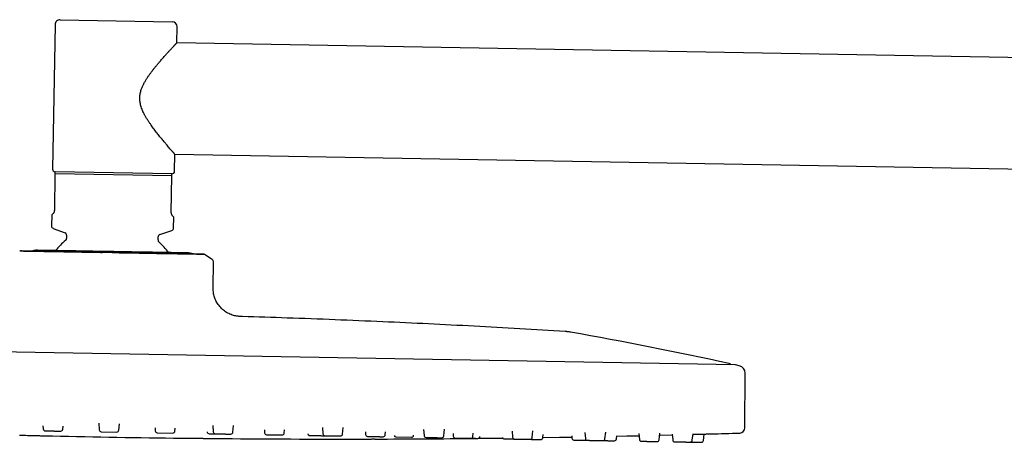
# Model space of a CAD drawing. Header units: millimetres. Extents: x 8 to 1762, y 12 to 2705.
# Tile 55 of 116: x 136 to 330, y 2622 to 2705. Entities that reach past the tile are written whole.
import ezdxf

# ---------------------------------------------------------------- set-up
doc = ezdxf.new("R2010")
doc.units = ezdxf.units.MM

msp = doc.modelspace()

# ---------------------------------------------------------------- linework, layer by layer
at = {"color": 7, "linetype": 'Continuous', "lineweight": 30}
for p, q in [((144.21, 2705.21), (166.21, 2704.82)), ((143.19, 2704.22), (142.7, 2675.83)), ((167.14, 2700.66), (167.19, 2703.81)), ((495.73, 2694.92), (167.14, 2700.66)), ((166.7, 2675.41), (166.75, 2678.76)), ((166.75, 2678.76), (495.35, 2673.02)), ((143.18, 2674.92), (143.06, 2667.73)), ((166.18, 2674.52), (143.18, 2674.92)), ((166.19, 2674.92), (143.19, 2675.32)), ((166.05, 2667.33), (166.18, 2674.52)), ((142.54, 2666.83), (142.5, 2664.68)), ((142.75, 2667.03), (142.54, 2666.83)), ((166.54, 2666.41), (166.34, 2666.62)), ((166.5, 2664.26), (166.54, 2666.41)), ((142.83, 2664.2), (145.15, 2663.31)), ((145.47, 2662.84), (145.46, 2662.23)), ((163.46, 2661.92), (163.47, 2662.52)), ((163.81, 2662.99), (166.16, 2663.8)), ((136.24, 2659.7), (136.26, 2659.71)), ((173.91, 2658.24), (172.59, 2659.06)), ((174.3, 2652.77), (174.38, 2657.37)), ((276.96, 2637.37), (31.17, 2641.66)), ((277.74, 2637.2), (277.02, 2637.36)), ((278.82, 2624.96), (278.92, 2635.72)), ((151.78, 2625.88), (151.87, 2624.58)), ((155.74, 2624.52), (155.87, 2625.8)), ((140.8, 2625.38), (140.85, 2624.77)), ((144.71, 2624.71), (144.77, 2625.3)), ((152.27, 2624.21), (155.33, 2624.16)), ((162.86, 2624.98), (162.9, 2624.39)), ((163.29, 2624.02), (166.36, 2623.96)), ((166.76, 2624.32), (166.83, 2624.93)), ((174.22, 2625.46), (174.31, 2624.19)), ((178.17, 2624.12), (178.31, 2625.43)), ((184.36, 2624.58), (184.4, 2624.01)), ((188.27, 2623.95), (188.33, 2624.57)), ((195.79, 2625.06), (195.88, 2623.81)), ((199.74, 2623.75), (199.88, 2625.06)), ((204.23, 2624.21), (204.27, 2623.67)), ((208.13, 2623.6), (208.2, 2624.22)), ((215.67, 2624.69), (215.76, 2623.47)), ((219.62, 2623.4), (219.76, 2624.72)), ((221.48, 2623.88), (221.51, 2623.37)), ((225.38, 2623.3), (225.44, 2623.92)), ((233.1, 2624.36), (233.18, 2623.16)), ((237.04, 2623.1), (237.18, 2624.42)), ((239.13, 2623.06), (239.19, 2623.67)), ((247.4, 2624.08), (247.48, 2622.91)), ((251.34, 2622.85), (251.48, 2624.16)), ((258.02, 2623.87), (258.1, 2622.73)), ((261.97, 2622.66), (262.1, 2623.96)), ((264.57, 2623.73), (264.65, 2622.61)), ((268.51, 2622.55), (268.65, 2623.83)), ((270.72, 2622.51), (270.85, 2623.77)), ((210.24, 2623.2), (213.31, 2623.14)), ((213.71, 2623.5), (213.71, 2623.53)), ((226.74, 2623.28), (226.74, 2623.3)), ((233.57, 2622.79), (236.64, 2622.74)), ((244.8, 2623.42), (244.83, 2622.96)), ((253.6, 2622.81), (253.66, 2623.39))]:
    msp.add_line(p, q, dxfattribs=at)
at = {"color": 7, "linetype": 'Continuous', "lineweight": 30, "flags": 128}
for points in [[(136.23, 2623.55), (136.52, 2623.54), (136.82, 2623.54), (137.14, 2623.53), (137.46, 2623.52), (137.78, 2623.51), (138.11, 2623.51), (138.42, 2623.5), (138.74, 2623.49), (139.05, 2623.48), (139.34, 2623.48), (139.62, 2623.47), (139.88, 2623.46), (140.12, 2623.46), (140.34, 2623.45), (140.53, 2623.45), (140.69, 2623.45), (140.83, 2623.44), (140.94, 2623.44), (141.02, 2623.44), (141.07, 2623.44), (141.08, 2623.44), (141.08, 2623.44)], [(226.44, 2622.93), (229.2, 2622.96), (231.15, 2622.98)], [(239.13, 2623.09), (242.41, 2623.14), (244.82, 2623.19)], [(253.66, 2623.35), (255.62, 2623.4), (258.05, 2623.45)], [(262.06, 2623.54), (262.22, 2623.55), (264.58, 2623.61)]]:
    msp.add_lwpolyline(points, dxfattribs=at)
at = {"color": 7, "linetype": 'Continuous', "lineweight": 30}
for centre, radius, start, end in [((144.19, 2704.21), 1, 89, 179), ((166.19, 2703.82), 1, 359, 89), ((143.2, 2675.82), 0.5, 179, 269), ((166.2, 2675.42), 0.5, 269, 359), ((143, 2664.67), 0.5, 179, 249), ((144.97, 2662.84), 0.5, 359, 69), ((163.97, 2662.51), 0.5, 109, 179), ((166, 2664.27), 0.5, 289, 359), ((154.27, 2651.12), 14, 129.9327, 141.6013), ((144.96, 2662.24), 0.5, 309.9327, 359), ((163.96, 2661.91), 0.5, 179, 228.0673), ((154.27, 2651.12), 14, 36.4038, 48.0673), ((136.44, 2659.35), 0.4, 89, 97.2979), ((139.39, 2657.88), 2, 89, 113.4981), ((169.38, 2657.36), 2, 64.507, 89), ((172.38, 2658.72), 0.4, 58.0362, 89), ((173.38, 2657.39), 1, 359, 58.0362), ((94.75, 1803.99), 853.07, 77.74748, 79.88615), ((275.68, 2637.14), 0.5, 28.9016, 77.7475), ((276.96, 2637.07), 0.3, 77.6628, 89), ((277.42, 2635.74), 1.5, 359.5, 77.6134), ((141.25, 2624.8), 0.4, 184, 269), ((144.31, 2624.75), 0.4, 269, 354), ((152.27, 2624.61), 0.4, 184, 269), ((155.34, 2624.56), 0.4, 269, 354), ((163.3, 2624.42), 0.4, 184, 269), ((166.37, 2624.36), 0.4, 269, 354), ((173.49, 2624.24), 0.4, 184, 269), ((174.71, 2624.22), 0.4, 184, 269), ((177.77, 2624.17), 0.4, 269, 354), ((184.8, 2624.04), 0.4, 184, 269), ((187.87, 2623.99), 0.4, 269, 354), ((193.27, 2623.89), 0.4, 188.202, 269), ((196.28, 2623.84), 0.4, 184, 269), ((199.34, 2623.79), 0.4, 269, 354), ((204.67, 2623.7), 0.4, 184, 269), ((199.26, 5228.45), 2605.67, 271.60268, 271.72852), ((277.82, 2624.97), 1, 271.7285, 359.5), ((199.26, 5228.45), 2605.67, 268.72073, 269.27927), ((199.26, 5228.45), 2605.67, 269.4245, 270.00508), ((199.26, 5228.45), 2605.67, 270.15034, 270.58417), ((207.74, 2623.64), 0.4, 269, 354), ((210.25, 2623.6), 0.4, 192.0904, 269), ((213.31, 2623.54), 0.4, 269, 354), ((216.15, 2623.5), 0.4, 184, 269), ((219.22, 2623.44), 0.4, 269, 354), ((221.91, 2623.39), 0.4, 184, 269), ((224.98, 2623.34), 0.4, 269, 354), ((226.34, 2623.32), 0.4, 269, 354), ((231.47, 2623.23), 0.4, 200.0614, 269), ((233.58, 2623.19), 0.4, 184, 269), ((236.64, 2623.14), 0.4, 269, 354), ((238.73, 2623.1), 0.4, 269, 354), ((245.23, 2622.99), 0.4, 184, 269), ((247.88, 2622.94), 0.4, 184, 269), ((250.94, 2622.89), 0.4, 269, 354), ((253.21, 2622.85), 0.4, 269, 354), ((258.5, 2622.76), 0.4, 184, 269), ((261.57, 2622.7), 0.4, 269, 354), ((265.05, 2622.64), 0.4, 184, 269), ((268.11, 2622.59), 0.4, 269, 354), ((270.32, 2622.55), 0.4, 269, 354)]:
    msp.add_arc(centre, radius, start, end, dxfattribs=at)
for points, knots in [([(166.75, 2678.76), (166.75, 2678.76), (166.76, 2678.76), (166.75, 2678.77), (166.73, 2678.79), (166.7, 2678.82), (166.66, 2678.86), (166.61, 2678.92), (166.56, 2678.98), (166.49, 2679.05), (166.42, 2679.14), (166.34, 2679.23), (166.24, 2679.34), (166.14, 2679.45), (166, 2679.62), (165.8, 2679.85), (165.53, 2680.17), (165.26, 2680.48), (165, 2680.79), (164.76, 2681.08), (164.5, 2681.38), (164.24, 2681.7), (163.96, 2682.03), (163.68, 2682.38), (163.39, 2682.74), (163.1, 2683.11), (162.81, 2683.49), (162.52, 2683.89), (162.22, 2684.29), (161.93, 2684.71), (161.63, 2685.14), (161.34, 2685.58), (161.06, 2686.04), (160.81, 2686.5), (160.58, 2686.94), (160.38, 2687.37), (160.21, 2687.82), (160.07, 2688.25), (159.97, 2688.67), (159.9, 2689.07), (159.86, 2689.47), (159.85, 2689.88), (159.88, 2690.28), (159.94, 2690.68), (160.03, 2691.08), (160.14, 2691.44), (160.26, 2691.77), (160.38, 2692.06), (160.51, 2692.35), (160.7, 2692.73), (160.96, 2693.19), (161.28, 2693.71), (161.61, 2694.2), (161.95, 2694.67), (162.28, 2695.12), (162.63, 2695.56), (162.97, 2695.99), (163.32, 2696.41), (163.66, 2696.82), (163.98, 2697.19), (164.26, 2697.52), (164.52, 2697.81), (164.77, 2698.09), (165.02, 2698.36), (165.25, 2698.63), (165.49, 2698.88), (165.71, 2699.12), (165.9, 2699.33), (166.07, 2699.51), (166.21, 2699.67), (166.34, 2699.81), (166.47, 2699.95), (166.59, 2700.07), (166.7, 2700.19), (166.79, 2700.29), (166.88, 2700.38), (166.95, 2700.46), (167.01, 2700.52), (167.05, 2700.57), (167.09, 2700.61), (167.12, 2700.64), (167.13, 2700.65), (167.13, 2700.65), (167.14, 2700.65)], [0, 0, 0, 0, 0.001295, 0.011808, 0.022321, 0.031324, 0.040327, 0.049392, 0.058457, 0.067705, 0.076953, 0.086261, 0.095568, 0.104971, 0.114373, 0.133278, 0.152476, 0.171763, 0.18601, 0.200257, 0.214614, 0.228971, 0.243633, 0.258296, 0.273047, 0.287798, 0.30245, 0.317102, 0.33183, 0.346557, 0.361533, 0.376508, 0.39159, 0.406671, 0.419498, 0.43236, 0.445357, 0.45842, 0.468995, 0.479631, 0.490484, 0.501423, 0.512003, 0.522664, 0.533555, 0.544513, 0.552995, 0.561477, 0.570027, 0.578578, 0.595987, 0.613465, 0.629599, 0.645734, 0.661985, 0.678236, 0.694816, 0.711397, 0.728091, 0.744784, 0.757888, 0.770992, 0.784166, 0.797341, 0.810763, 0.824186, 0.83771, 0.851235, 0.861413, 0.871592, 0.88183, 0.892067, 0.902508, 0.912948, 0.923468, 0.933987, 0.943546, 0.953104, 0.962734, 0.972364, 0.982228, 0.992092, 1, 1, 1, 1]), ([(143.18, 2674.92), (143.18, 2674.96), (143.19, 2675.05), (143.19, 2675.16), (143.19, 2675.25), (143.19, 2675.3), (143.19, 2675.32)], [0, 0, 0, 0, 0.249181, 0.498664, 0.749145, 1, 1, 1, 1]), ([(166.18, 2674.52), (166.18, 2674.56), (166.18, 2674.65), (166.18, 2674.76), (166.19, 2674.85), (166.19, 2674.9), (166.19, 2674.92)], [0, 0, 0, 0, 0.249181, 0.498664, 0.749145, 1, 1, 1, 1]), ([(143.06, 2667.73), (143.06, 2667.7), (143.05, 2667.64), (143.04, 2667.56), (143.03, 2667.5), (143.01, 2667.43), (142.97, 2667.34), (142.93, 2667.26), (142.88, 2667.18), (142.82, 2667.1), (142.78, 2667.06), (142.75, 2667.03)], [0, 0, 0, 0, 0.0733013, 0.11805, 0.1628881, 0.2378603, 0.3130303, 0.4481364, 0.5839657, 0.7196986, 1, 1, 1, 1]), ([(166.34, 2666.62), (166.32, 2666.64), (166.29, 2666.67), (166.24, 2666.74), (166.18, 2666.82), (166.13, 2666.93), (166.1, 2667.03), (166.07, 2667.11), (166.06, 2667.19), (166.05, 2667.27), (166.05, 2667.32), (166.05, 2667.33)], [0, 0, 0, 0, 0.167751, 0.33623, 0.503676, 0.67001, 0.785436, 0.843943, 0.90227, 0.972054, 1, 1, 1, 1]), ([(136.4, 2659.75), (136.37, 2659.74), (136.31, 2659.73), (136.27, 2659.71), (136.25, 2659.7)], [0, 0, 0, 0, 0.527359, 1, 1, 1, 1]), ([(152.47, 2659.41), (152.26, 2659.42), (151.84, 2659.42), (151.2, 2659.44), (150.66, 2659.44), (150.25, 2659.45), (149.96, 2659.46), (149.68, 2659.46), (149.37, 2659.47), (149.05, 2659.48), (148.65, 2659.48), (148.22, 2659.49), (147.77, 2659.5), (147.36, 2659.51), (147.06, 2659.51), (146.85, 2659.52), (146.71, 2659.52), (146.58, 2659.52), (146.46, 2659.52), (146.35, 2659.53), (146.24, 2659.53), (146.13, 2659.53), (146, 2659.53), (145.84, 2659.53), (145.64, 2659.54), (145.4, 2659.54), (145.14, 2659.55), (144.85, 2659.55), (144.54, 2659.56), (144.2, 2659.56), (143.84, 2659.57), (143.54, 2659.57), (143.34, 2659.57), (143.23, 2659.58), (143.13, 2659.58), (143.04, 2659.58), (142.94, 2659.58), (142.74, 2659.58), (142.45, 2659.59), (142.09, 2659.59), (141.78, 2659.6), (141.47, 2659.6), (141.18, 2659.61), (140.78, 2659.62), (140.28, 2659.63), (139.71, 2659.63), (139.19, 2659.64), (138.85, 2659.65), (138.67, 2659.65), (138.65, 2659.65), (138.63, 2659.65), (138.61, 2659.65), (138.59, 2659.65), (138.55, 2659.65), (138.49, 2659.66), (138.4, 2659.66), (138.29, 2659.66), (138.16, 2659.66), (138.03, 2659.66), (137.9, 2659.67), (137.8, 2659.67), (137.73, 2659.67), (137.66, 2659.67), (137.59, 2659.67), (137.52, 2659.67), (137.44, 2659.67), (137.36, 2659.68), (137.28, 2659.68), (137.2, 2659.68), (137.13, 2659.68), (136.98, 2659.68), (136.8, 2659.69), (136.61, 2659.69), (136.47, 2659.69), (136.36, 2659.69), (136.29, 2659.7), (136.25, 2659.7), (136.25, 2659.7), (136.25, 2659.7)], [0, 0, 0, 0, 0.023445, 0.048446, 0.075031, 0.085914, 0.097046, 0.108429, 0.120064, 0.133235, 0.147463, 0.167469, 0.185836, 0.202532, 0.217526, 0.223698, 0.229519, 0.234989, 0.240105, 0.244865, 0.249269, 0.253314, 0.258883, 0.266014, 0.274716, 0.284997, 0.296867, 0.309492, 0.32354, 0.339019, 0.355933, 0.374289, 0.381021, 0.385646, 0.390255, 0.394847, 0.399423, 0.403981, 0.425235, 0.442199, 0.458899, 0.47533, 0.491489, 0.507371, 0.543075, 0.57869, 0.614182, 0.649513, 0.652506, 0.653658, 0.655013, 0.656572, 0.658334, 0.660298, 0.665731, 0.672288, 0.681551, 0.692391, 0.704794, 0.717179, 0.726866, 0.732236, 0.738422, 0.745419, 0.753222, 0.760992, 0.769416, 0.778487, 0.788197, 0.7982, 0.805965, 0.842283, 0.874304, 0.905923, 0.933797, 0.961313, 0.988449, 1, 1, 1, 1]), ([(152.49, 2659.47), (152.18, 2659.47), (151.55, 2659.49), (150.63, 2659.5), (149.71, 2659.52), (148.81, 2659.53), (147.93, 2659.55), (147.06, 2659.56), (146.22, 2659.58), (145.39, 2659.59), (144.59, 2659.61), (143.82, 2659.62), (143.08, 2659.63), (142.36, 2659.65), (141.68, 2659.66), (141.04, 2659.67), (140.43, 2659.68), (139.86, 2659.69), (139.34, 2659.7), (138.85, 2659.71), (138.4, 2659.71), (138, 2659.72), (137.64, 2659.73), (137.33, 2659.73), (137.06, 2659.74), (136.84, 2659.74), (136.66, 2659.75), (136.54, 2659.75), (136.46, 2659.75), (136.45, 2659.75), (136.45, 2659.75)], [0, 0, 0, 0, 0.035808, 0.071618, 0.107531, 0.143401, 0.179035, 0.214673, 0.250412, 0.286099, 0.321676, 0.357238, 0.392979, 0.4287, 0.4643, 0.499881, 0.53548, 0.571092, 0.606818, 0.64258, 0.678174, 0.713772, 0.74947, 0.785252, 0.820917, 0.856562, 0.892449, 0.928382, 0.964199, 1, 1, 1, 1]), ([(154.42, 2659.62), (154.21, 2659.62), (153.8, 2659.63), (153.19, 2659.64), (152.58, 2659.65), (151.96, 2659.66), (151.39, 2659.67), (150.85, 2659.68), (150.35, 2659.69), (149.86, 2659.7), (149.38, 2659.71), (148.87, 2659.72), (148.34, 2659.73), (147.79, 2659.74), (147.25, 2659.75), (146.72, 2659.76), (146.16, 2659.77), (145.57, 2659.78), (144.96, 2659.79), (144.37, 2659.8), (143.81, 2659.81), (143.28, 2659.82), (142.77, 2659.82), (142.3, 2659.83), (141.89, 2659.84), (141.54, 2659.85), (141.24, 2659.85), (140.96, 2659.86), (140.7, 2659.86), (140.45, 2659.86), (140.22, 2659.87), (140, 2659.87), (139.81, 2659.88), (139.67, 2659.88), (139.56, 2659.88), (139.48, 2659.88), (139.43, 2659.88), (139.42, 2659.88), (139.42, 2659.88)], [0, 0, 0, 0, 0.026121, 0.052191, 0.078253, 0.10435, 0.131337, 0.153069, 0.174774, 0.196479, 0.218207, 0.239985, 0.265748, 0.291452, 0.317138, 0.342849, 0.368627, 0.401507, 0.434304, 0.467107, 0.500004, 0.532883, 0.565681, 0.598484, 0.63138, 0.657144, 0.682848, 0.708534, 0.734245, 0.760023, 0.790923, 0.821756, 0.852594, 0.88351, 0.912655, 0.941744, 0.970839, 1, 1, 1, 1]), ([(172.28, 2659.12), (172.24, 2659.12), (172.17, 2659.13), (171.99, 2659.13), (171.76, 2659.13), (171.49, 2659.14), (171.17, 2659.14), (170.81, 2659.15), (170.41, 2659.16), (169.96, 2659.16), (169.47, 2659.17), (168.93, 2659.18), (168.36, 2659.19), (167.75, 2659.2), (167.11, 2659.21), (166.43, 2659.23), (165.72, 2659.24), (164.97, 2659.25), (164.2, 2659.26), (163.39, 2659.28), (162.57, 2659.29), (161.72, 2659.31), (160.86, 2659.32), (159.97, 2659.34), (159.07, 2659.35), (158.16, 2659.37), (157.23, 2659.39), (156.3, 2659.4), (155.36, 2659.42), (154.73, 2659.43), (154.41, 2659.44)], [0, 0, 0, 0, 0.035808, 0.071618, 0.107531, 0.143401, 0.179035, 0.214673, 0.250412, 0.286099, 0.321676, 0.357238, 0.392979, 0.4287, 0.4643, 0.499881, 0.53548, 0.571092, 0.606818, 0.64258, 0.678174, 0.713772, 0.74947, 0.785252, 0.820917, 0.856562, 0.892449, 0.928382, 0.964199, 1, 1, 1, 1]), ([(172.48, 2659.06), (172.46, 2659.06), (172.41, 2659.06), (172.3, 2659.07), (172.2, 2659.07), (172.1, 2659.07), (172.03, 2659.07), (171.96, 2659.07), (171.87, 2659.08), (171.77, 2659.08), (171.64, 2659.08), (171.49, 2659.09), (171.32, 2659.09), (171.16, 2659.09), (171.02, 2659.09), (170.93, 2659.1), (170.86, 2659.1), (170.8, 2659.1), (170.74, 2659.1), (170.69, 2659.1), (170.64, 2659.1), (170.58, 2659.1), (170.51, 2659.1), (170.43, 2659.11), (170.32, 2659.11), (170.19, 2659.11), (170.03, 2659.11), (169.86, 2659.11), (169.66, 2659.12), (169.44, 2659.12), (169.19, 2659.12), (168.97, 2659.13), (168.81, 2659.13), (168.73, 2659.13), (168.65, 2659.13), (168.58, 2659.13), (168.5, 2659.13), (168.34, 2659.14), (168.1, 2659.14), (167.78, 2659.15), (167.48, 2659.15), (167.17, 2659.16), (166.87, 2659.16), (166.43, 2659.17), (165.85, 2659.18), (165.11, 2659.19), (164.35, 2659.2), (163.8, 2659.21), (163.5, 2659.22), (163.46, 2659.22), (163.43, 2659.22), (163.39, 2659.22), (163.35, 2659.22), (163.28, 2659.22), (163.18, 2659.22), (163.01, 2659.23), (162.81, 2659.23), (162.56, 2659.24), (162.28, 2659.24), (162, 2659.25), (161.79, 2659.25), (161.62, 2659.25), (161.47, 2659.26), (161.3, 2659.26), (161.11, 2659.26), (160.92, 2659.26), (160.71, 2659.27), (160.49, 2659.27), (160.25, 2659.28), (160.02, 2659.28), (159.57, 2659.29), (158.93, 2659.3), (158.08, 2659.31), (157.3, 2659.33), (156.54, 2659.34), (155.83, 2659.35), (155.12, 2659.37), (154.65, 2659.37), (154.41, 2659.38)], [0, 0, 0, 0, 0.023094, 0.047722, 0.073909, 0.084629, 0.095595, 0.106808, 0.118269, 0.131243, 0.145258, 0.164965, 0.183058, 0.199504, 0.214273, 0.220353, 0.226087, 0.231475, 0.236515, 0.241204, 0.245542, 0.249526, 0.255012, 0.262037, 0.270609, 0.280736, 0.292428, 0.304865, 0.318703, 0.333949, 0.350611, 0.368692, 0.375324, 0.37988, 0.38442, 0.388943, 0.39345, 0.39794, 0.418877, 0.435587, 0.452037, 0.468223, 0.48414, 0.499784, 0.534954, 0.570037, 0.604998, 0.639801, 0.64275, 0.643884, 0.645219, 0.646754, 0.64849, 0.650425, 0.655777, 0.662235, 0.67136, 0.682038, 0.694256, 0.706455, 0.715998, 0.721288, 0.727381, 0.734273, 0.741959, 0.749614, 0.757911, 0.766846, 0.776411, 0.786265, 0.793914, 0.829689, 0.861231, 0.892377, 0.919834, 0.946939, 0.973669, 1, 1, 1, 1]), ([(169.42, 2659.36), (169.41, 2659.36), (169.41, 2659.36), (169.37, 2659.36), (169.31, 2659.36), (169.22, 2659.36), (169.11, 2659.36), (168.99, 2659.37), (168.86, 2659.37), (168.71, 2659.37), (168.55, 2659.37), (168.35, 2659.38), (168.13, 2659.38), (167.88, 2659.39), (167.6, 2659.39), (167.3, 2659.4), (166.95, 2659.4), (166.54, 2659.41), (166.06, 2659.42), (165.56, 2659.43), (165.03, 2659.44), (164.47, 2659.45), (163.88, 2659.46), (163.27, 2659.47), (162.67, 2659.48), (162.11, 2659.49), (161.59, 2659.5), (161.05, 2659.51), (160.5, 2659.52), (159.9, 2659.53), (159.26, 2659.54), (158.56, 2659.55), (157.86, 2659.56), (157.16, 2659.57), (156.47, 2659.59), (155.79, 2659.6), (155.1, 2659.61), (154.65, 2659.62), (154.42, 2659.62)], [0, 0, 0, 0, 0.026118, 0.052185, 0.078248, 0.104348, 0.131337, 0.153069, 0.174774, 0.196479, 0.218207, 0.239985, 0.265748, 0.291452, 0.317138, 0.342849, 0.368627, 0.401507, 0.434304, 0.467107, 0.500004, 0.532883, 0.565681, 0.598484, 0.63138, 0.657144, 0.682848, 0.708534, 0.734245, 0.760023, 0.790923, 0.821755, 0.852594, 0.88351, 0.912659, 0.94175, 0.970843, 1, 1, 1, 1]), ([(180.07, 2646.86), (179.92, 2646.87), (179.63, 2646.88), (179.18, 2646.91), (178.73, 2646.97), (178.27, 2647.08), (177.81, 2647.23), (177.36, 2647.43), (176.93, 2647.68), (176.52, 2647.95), (176.13, 2648.27), (175.77, 2648.62), (175.44, 2649), (175.15, 2649.4), (174.9, 2649.82), (174.69, 2650.25), (174.53, 2650.68), (174.41, 2651.11), (174.34, 2651.54), (174.3, 2651.95), (174.3, 2652.37), (174.3, 2652.64), (174.3, 2652.77)], [0, 0, 0, 0, 0.047142, 0.094911, 0.14377, 0.19407, 0.246031, 0.299703, 0.351758, 0.404951, 0.458905, 0.513162, 0.567235, 0.620655, 0.673022, 0.724047, 0.773582, 0.821629, 0.86751, 0.912328, 0.956378, 1, 1, 1, 1]), ([(243.54, 2643.92), (240.55, 2644.1), (234.57, 2644.47), (225.6, 2644.96), (216.63, 2645.42), (207.51, 2645.85), (198.25, 2646.23), (189.05, 2646.58), (182.99, 2646.77), (180.07, 2646.86)], [0, 0, 0, 0, 0.141389, 0.282784, 0.424183, 0.565585, 0.713721, 0.861858, 1, 1, 1, 1]), ([(244.55, 2643.8), (244.5, 2643.81), (244.38, 2643.83), (244.19, 2643.86), (244, 2643.88), (243.82, 2643.9), (243.67, 2643.91), (243.58, 2643.92), (243.54, 2643.92)], [0, 0, 0, 0, 0.159344, 0.353409, 0.570116, 0.734055, 0.877313, 1, 1, 1, 1]), ([(141.24, 2624.4), (141.24, 2624.4), (141.24, 2624.4), (141.26, 2624.4), (141.29, 2624.4), (141.33, 2624.4), (141.4, 2624.4), (141.47, 2624.4), (141.56, 2624.4), (141.65, 2624.4), (141.74, 2624.39), (141.82, 2624.39), (141.93, 2624.39), (142.07, 2624.39), (142.25, 2624.39), (142.42, 2624.38), (142.57, 2624.38), (142.72, 2624.38), (142.86, 2624.37), (143.01, 2624.37), (143.16, 2624.37), (143.31, 2624.37), (143.45, 2624.36), (143.59, 2624.36), (143.72, 2624.36), (143.82, 2624.36), (143.91, 2624.36), (143.98, 2624.36), (144.06, 2624.35), (144.14, 2624.35), (144.22, 2624.35), (144.27, 2624.35), (144.29, 2624.35), (144.31, 2624.35), (144.31, 2624.35), (144.3, 2624.35)], [0, 0, 0, 0, 0.018388, 0.048563, 0.081197, 0.113515, 0.14586, 0.178577, 0.21121, 0.243528, 0.265072, 0.286731, 0.308605, 0.348651, 0.388424, 0.428567, 0.45866, 0.48851, 0.518388, 0.548563, 0.581197, 0.613515, 0.64586, 0.678577, 0.71121, 0.743528, 0.765072, 0.786731, 0.808605, 0.848651, 0.888424, 0.928567, 0.95866, 0.98851, 1, 1, 1, 1]), ([(173.49, 2623.84), (173.49, 2623.84), (173.48, 2623.84), (173.5, 2623.84), (173.53, 2623.84), (173.58, 2623.84), (173.64, 2623.84), (173.71, 2623.84), (173.79, 2623.83), (173.89, 2623.83), (174, 2623.83), (174.12, 2623.83), (174.25, 2623.83), (174.39, 2623.82), (174.52, 2623.82), (174.62, 2623.82), (174.67, 2623.82), (174.69, 2623.82)], [0, 0, 0, 0, 0.00789, 0.100273, 0.193514, 0.263411, 0.332745, 0.402144, 0.472232, 0.548031, 0.623095, 0.698224, 0.774216, 0.850015, 0.92508, 0.975121, 1, 1, 1, 1]), ([(174.7, 2623.82), (174.7, 2623.82), (174.7, 2623.82), (174.72, 2623.82), (174.76, 2623.82), (174.81, 2623.82), (174.87, 2623.82), (174.94, 2623.81), (175.03, 2623.81), (175.14, 2623.81), (175.25, 2623.81), (175.38, 2623.81), (175.51, 2623.8), (175.64, 2623.8), (175.75, 2623.8), (175.85, 2623.8), (175.98, 2623.8), (176.15, 2623.79), (176.34, 2623.79), (176.52, 2623.79), (176.67, 2623.78), (176.81, 2623.78), (176.94, 2623.78), (177.07, 2623.78), (177.19, 2623.78), (177.31, 2623.77), (177.41, 2623.77), (177.51, 2623.77), (177.59, 2623.77), (177.65, 2623.77), (177.69, 2623.77), (177.72, 2623.77), (177.75, 2623.77), (177.77, 2623.77), (177.76, 2623.77), (177.76, 2623.77)], [0, 0, 0, 0, 0.022344, 0.062486, 0.092579, 0.12243, 0.152308, 0.182483, 0.215117, 0.247434, 0.279779, 0.312496, 0.34513, 0.377447, 0.398991, 0.42065, 0.442525, 0.48257, 0.522344, 0.562486, 0.592579, 0.62243, 0.652308, 0.682483, 0.715117, 0.747434, 0.779779, 0.812496, 0.84513, 0.877447, 0.898991, 0.92065, 0.942525, 0.98257, 1, 1, 1, 1]), ([(268.63, 2623.71), (268.7, 2623.71), (268.87, 2623.72), (269.15, 2623.73), (269.47, 2623.74), (269.79, 2623.74), (270.09, 2623.75), (270.39, 2623.76), (270.67, 2623.77), (270.93, 2623.77), (271.17, 2623.78), (271.39, 2623.79), (271.58, 2623.79), (271.75, 2623.8), (271.89, 2623.8), (272, 2623.8), (272.07, 2623.8), (272.12, 2623.81), (272.13, 2623.81), (272.13, 2623.81)], [0, 0, 0, 0, 0.036595, 0.096889, 0.156741, 0.216741, 0.277471, 0.337283, 0.397743, 0.458076, 0.518268, 0.578063, 0.638685, 0.699001, 0.759019, 0.818975, 0.879584, 0.939873, 1, 1, 1, 1]), ([(166.48, 2622.99), (166.48, 2622.99), (166.49, 2622.99), (166.54, 2622.99), (166.62, 2622.99), (166.73, 2622.99), (166.87, 2622.99), (167.04, 2622.99), (167.23, 2622.98), (167.45, 2622.98), (167.69, 2622.98), (167.95, 2622.98), (168.22, 2622.97), (168.52, 2622.97), (168.82, 2622.97), (169.14, 2622.96), (169.46, 2622.96), (169.78, 2622.96), (170.11, 2622.95), (170.43, 2622.95), (170.74, 2622.94), (171.05, 2622.94), (171.34, 2622.94), (171.62, 2622.93), (171.88, 2622.93), (172.12, 2622.93), (172.34, 2622.93), (172.53, 2622.92), (172.7, 2622.92), (172.84, 2622.92), (172.95, 2622.92), (173.03, 2622.92), (173.08, 2622.92), (173.08, 2622.92), (173.09, 2622.92)], [0, 0, 0, 0, 0.031073, 0.062557, 0.093763, 0.125018, 0.156617, 0.187781, 0.218816, 0.250026, 0.281392, 0.312479, 0.343593, 0.375037, 0.406372, 0.437451, 0.46858, 0.50006, 0.531352, 0.562412, 0.593548, 0.625063, 0.656107, 0.687475, 0.718796, 0.750031, 0.780995, 0.812489, 0.843666, 0.874943, 0.906642, 0.937874, 0.968942, 1, 1, 1, 1]), ([(184.8, 2623.64), (184.8, 2623.64), (184.8, 2623.64), (184.83, 2623.64), (184.87, 2623.64), (184.92, 2623.64), (184.98, 2623.64), (185.06, 2623.64), (185.16, 2623.64), (185.26, 2623.63), (185.38, 2623.63), (185.51, 2623.63), (185.65, 2623.63), (185.77, 2623.63), (185.89, 2623.62), (185.99, 2623.62), (186.12, 2623.62), (186.29, 2623.62), (186.48, 2623.61), (186.65, 2623.61), (186.81, 2623.61), (186.94, 2623.61), (187.07, 2623.6), (187.2, 2623.6), (187.32, 2623.6), (187.43, 2623.6), (187.54, 2623.59), (187.63, 2623.59), (187.7, 2623.59), (187.76, 2623.59), (187.8, 2623.59), (187.82, 2623.59), (187.85, 2623.59), (187.86, 2623.59), (187.86, 2623.59), (187.86, 2623.59)], [0, 0, 0, 0, 0.031273, 0.071416, 0.101508, 0.131359, 0.161237, 0.191412, 0.224046, 0.256363, 0.288708, 0.321425, 0.354059, 0.386376, 0.407921, 0.42958, 0.451454, 0.491499, 0.531273, 0.571416, 0.601508, 0.631359, 0.661237, 0.691412, 0.724046, 0.756363, 0.788708, 0.821425, 0.854059, 0.886376, 0.907921, 0.92958, 0.951454, 0.991499, 1, 1, 1, 1]), ([(193.26, 2623.49), (193.26, 2623.49), (193.26, 2623.49), (193.26, 2623.49), (193.28, 2623.49), (193.31, 2623.49), (193.38, 2623.49), (193.45, 2623.49), (193.54, 2623.49), (193.63, 2623.49), (193.73, 2623.49), (193.84, 2623.48), (193.97, 2623.48), (194.1, 2623.48), (194.25, 2623.48), (194.4, 2623.48), (194.55, 2623.47), (194.69, 2623.47), (194.81, 2623.47), (194.91, 2623.47), (195.05, 2623.46), (195.21, 2623.46), (195.39, 2623.46), (195.55, 2623.45), (195.68, 2623.45), (195.8, 2623.45), (195.9, 2623.45), (196, 2623.45), (196.09, 2623.45), (196.17, 2623.44), (196.23, 2623.44), (196.28, 2623.44), (196.31, 2623.44), (196.33, 2623.44), (196.33, 2623.44), (196.33, 2623.44)], [0, 0, 0, 0, 0.003154, 0.024814, 0.046688, 0.086733, 0.126507, 0.166649, 0.196742, 0.226593, 0.256471, 0.286646, 0.31928, 0.351597, 0.383942, 0.416659, 0.449293, 0.48161, 0.503154, 0.524814, 0.546688, 0.586733, 0.626507, 0.666649, 0.696742, 0.726593, 0.756471, 0.786646, 0.81928, 0.851597, 0.883942, 0.916659, 0.949293, 0.98161, 1, 1, 1, 1]), ([(196.27, 2623.44), (196.27, 2623.44), (196.27, 2623.44), (196.28, 2623.44), (196.32, 2623.44), (196.38, 2623.44), (196.44, 2623.44), (196.52, 2623.44), (196.6, 2623.44), (196.7, 2623.43), (196.81, 2623.43), (196.94, 2623.43), (197.07, 2623.43), (197.21, 2623.43), (197.36, 2623.42), (197.5, 2623.42), (197.62, 2623.42), (197.72, 2623.42), (197.85, 2623.41), (198.02, 2623.41), (198.21, 2623.41), (198.37, 2623.41), (198.52, 2623.4), (198.64, 2623.4), (198.76, 2623.4), (198.87, 2623.4), (198.98, 2623.4), (199.07, 2623.39), (199.15, 2623.39), (199.22, 2623.39), (199.27, 2623.39), (199.31, 2623.39), (199.32, 2623.39), (199.33, 2623.39), (199.33, 2623.39), (199.33, 2623.39)], [0, 0, 0, 0, 0.00501, 0.045055, 0.084829, 0.124972, 0.155065, 0.184915, 0.214793, 0.244968, 0.277602, 0.309919, 0.342265, 0.374981, 0.407615, 0.439933, 0.461477, 0.483136, 0.50501, 0.545055, 0.584829, 0.624972, 0.655065, 0.684915, 0.714793, 0.744968, 0.777602, 0.809919, 0.842265, 0.874981, 0.907615, 0.939933, 0.961477, 0.983136, 1, 1, 1, 1]), ([(199.49, 2622.79), (199.49, 2622.79), (199.5, 2622.79), (199.55, 2622.79), (199.63, 2622.79), (199.74, 2622.79), (199.88, 2622.79), (200.04, 2622.79), (200.24, 2622.79), (200.45, 2622.79), (200.69, 2622.79), (200.95, 2622.79), (201.23, 2622.79), (201.53, 2622.79), (201.83, 2622.79), (202.15, 2622.79), (202.47, 2622.79), (202.79, 2622.79), (203.12, 2622.79), (203.44, 2622.79), (203.75, 2622.79), (204.06, 2622.79), (204.35, 2622.79), (204.63, 2622.79), (204.89, 2622.79), (205.13, 2622.79), (205.35, 2622.79), (205.54, 2622.8), (205.71, 2622.8), (205.84, 2622.8), (205.96, 2622.8), (206.04, 2622.8), (206.09, 2622.8), (206.09, 2622.8), (206.09, 2622.8)], [0, 0, 0, 0, 0.031066, 0.06255, 0.093751, 0.125009, 0.156608, 0.187774, 0.21881, 0.250024, 0.281387, 0.312474, 0.34359, 0.375038, 0.406369, 0.437447, 0.468578, 0.500065, 0.531355, 0.562415, 0.593552, 0.625068, 0.656109, 0.687483, 0.718803, 0.750035, 0.780998, 0.812497, 0.84367, 0.874945, 0.906645, 0.937878, 0.968948, 1, 1, 1, 1]), ([(204.66, 2623.3), (204.66, 2623.3), (204.66, 2623.3), (204.67, 2623.3), (204.69, 2623.3), (204.74, 2623.29), (204.81, 2623.29), (204.88, 2623.29), (204.96, 2623.29), (205.05, 2623.29), (205.16, 2623.29), (205.28, 2623.29), (205.41, 2623.28), (205.54, 2623.28), (205.69, 2623.28), (205.84, 2623.28), (205.98, 2623.27), (206.1, 2623.27), (206.2, 2623.27), (206.34, 2623.27), (206.5, 2623.26), (206.68, 2623.26), (206.85, 2623.26), (206.99, 2623.26), (207.11, 2623.25), (207.22, 2623.25), (207.33, 2623.25), (207.43, 2623.25), (207.51, 2623.25), (207.59, 2623.24), (207.65, 2623.24), (207.69, 2623.24), (207.72, 2623.24), (207.73, 2623.24), (207.73, 2623.24), (207.73, 2623.24)], [0, 0, 0, 0, 0.0009963, 0.0228487, 0.062854, 0.1025881, 0.1426909, 0.1727538, 0.2025745, 0.2324227, 0.2625677, 0.295169, 0.3274541, 0.3597672, 0.3924513, 0.4250526, 0.4573378, 0.4788607, 0.5004981, 0.5223506, 0.5623559, 0.60209, 0.6421928, 0.6722557, 0.7020763, 0.7319246, 0.7620696, 0.7946708, 0.826956, 0.859269, 0.8919531, 0.9245544, 0.9568396, 0.9783625, 1, 1, 1, 1]), ([(216.15, 2623.1), (216.15, 2623.1), (216.15, 2623.1), (216.16, 2623.1), (216.19, 2623.09), (216.23, 2623.09), (216.31, 2623.09), (216.39, 2623.09), (216.49, 2623.09), (216.59, 2623.09), (216.69, 2623.09), (216.81, 2623.08), (216.94, 2623.08), (217.08, 2623.08), (217.23, 2623.08), (217.38, 2623.07), (217.54, 2623.07), (217.67, 2623.07), (217.8, 2623.07), (217.9, 2623.06), (218.03, 2623.06), (218.19, 2623.06), (218.37, 2623.06), (218.52, 2623.05), (218.65, 2623.05), (218.76, 2623.05), (218.86, 2623.05), (218.95, 2623.05), (219.03, 2623.05), (219.1, 2623.04), (219.15, 2623.04), (219.19, 2623.04), (219.21, 2623.04), (219.21, 2623.04), (219.21, 2623.04)], [0, 0, 0, 0, 0.021597, 0.04331, 0.065238, 0.105381, 0.145253, 0.185494, 0.215661, 0.245585, 0.275536, 0.305785, 0.338499, 0.370896, 0.403321, 0.436118, 0.468832, 0.501228, 0.522826, 0.544538, 0.566466, 0.60661, 0.646481, 0.686722, 0.716889, 0.746813, 0.776764, 0.807014, 0.839728, 0.872124, 0.904549, 0.937346, 0.97006, 1, 1, 1, 1]), ([(221.91, 2622.99), (221.91, 2622.99), (221.91, 2622.99), (221.92, 2622.99), (221.94, 2622.99), (221.98, 2622.99), (222.04, 2622.99), (222.13, 2622.99), (222.23, 2622.99), (222.33, 2622.99), (222.44, 2622.99), (222.55, 2622.98), (222.68, 2622.98), (222.81, 2622.98), (222.96, 2622.98), (223.11, 2622.97), (223.27, 2622.97), (223.42, 2622.97), (223.56, 2622.97), (223.68, 2622.96), (223.79, 2622.96), (223.92, 2622.96), (224.07, 2622.96), (224.24, 2622.95), (224.38, 2622.95), (224.51, 2622.95), (224.6, 2622.95), (224.69, 2622.95), (224.77, 2622.94), (224.84, 2622.94), (224.9, 2622.94), (224.94, 2622.94), (224.96, 2622.94), (224.97, 2622.94), (224.97, 2622.94), (224.97, 2622.94)], [0, 0, 0, 0, 0.029238, 0.050782, 0.072441, 0.094315, 0.134361, 0.174134, 0.214277, 0.24437, 0.27422, 0.304098, 0.334273, 0.366907, 0.399225, 0.43157, 0.464287, 0.49692, 0.529238, 0.550782, 0.572441, 0.594315, 0.634361, 0.674134, 0.714277, 0.74437, 0.77422, 0.804098, 0.834273, 0.866907, 0.899225, 0.93157, 0.964287, 0.99692, 1, 1, 1, 1]), ([(224.99, 2622.94), (225.01, 2622.94), (225.08, 2622.94), (225.2, 2622.94), (225.35, 2622.93), (225.48, 2622.93), (225.58, 2622.93), (225.67, 2622.93), (225.78, 2622.93), (225.9, 2622.93), (226.03, 2622.92), (226.13, 2622.92), (226.2, 2622.92), (226.25, 2622.92), (226.29, 2622.92), (226.32, 2622.92), (226.34, 2622.92), (226.33, 2622.92), (226.33, 2622.92)], [0, 0, 0, 0, 0.0270929, 0.0979244, 0.1685767, 0.2385438, 0.2851874, 0.3320792, 0.3794369, 0.4661347, 0.5522448, 0.6391538, 0.704305, 0.7689311, 0.8336169, 0.8989459, 0.969598, 1, 1, 1, 1]), ([(231.46, 2622.83), (231.46, 2622.83), (231.46, 2622.83), (231.47, 2622.83), (231.49, 2622.83), (231.53, 2622.83), (231.59, 2622.83), (231.66, 2622.82), (231.75, 2622.82), (231.84, 2622.82), (231.92, 2622.82), (232, 2622.82), (232.1, 2622.82), (232.24, 2622.81), (232.41, 2622.81), (232.58, 2622.81), (232.74, 2622.81), (232.88, 2622.8), (233.03, 2622.8), (233.17, 2622.8), (233.32, 2622.8), (233.45, 2622.79), (233.53, 2622.79), (233.56, 2622.79)], [0, 0, 0, 0, 0.010484, 0.059108, 0.111732, 0.163845, 0.216003, 0.26876, 0.321383, 0.373496, 0.408237, 0.443163, 0.478436, 0.543011, 0.607148, 0.671879, 0.720405, 0.76854, 0.81672, 0.865378, 0.918001, 0.970114, 1, 1, 1, 1]), ([(236.65, 2622.74), (236.68, 2622.74), (236.76, 2622.74), (236.89, 2622.73), (237.05, 2622.73), (237.2, 2622.73), (237.36, 2622.73), (237.52, 2622.72), (237.65, 2622.72), (237.76, 2622.72), (237.86, 2622.72), (237.98, 2622.71), (238.12, 2622.71), (238.26, 2622.71), (238.38, 2622.71), (238.47, 2622.71), (238.55, 2622.7), (238.61, 2622.7), (238.66, 2622.7), (238.7, 2622.7), (238.72, 2622.7), (238.72, 2622.7), (238.72, 2622.7)], [0, 0, 0, 0, 0.032499, 0.085626, 0.138238, 0.190895, 0.244156, 0.297283, 0.349894, 0.384968, 0.420228, 0.455839, 0.521031, 0.585781, 0.651132, 0.700122, 0.748718, 0.797358, 0.846482, 0.899609, 0.95222, 1, 1, 1, 1]), ([(245.23, 2622.59), (245.23, 2622.59), (245.22, 2622.59), (245.24, 2622.59), (245.26, 2622.59), (245.31, 2622.59), (245.37, 2622.59), (245.43, 2622.58), (245.5, 2622.58), (245.56, 2622.58), (245.65, 2622.58), (245.77, 2622.58), (245.92, 2622.58), (246.08, 2622.57), (246.22, 2622.57), (246.36, 2622.57), (246.5, 2622.57), (246.65, 2622.56), (246.8, 2622.56), (246.96, 2622.56), (247.11, 2622.55), (247.27, 2622.55), (247.41, 2622.55), (247.53, 2622.55), (247.64, 2622.55), (247.72, 2622.54), (247.79, 2622.54), (247.84, 2622.54), (247.86, 2622.54)], [0, 0, 0, 0, 0.012931, 0.055721, 0.098549, 0.141868, 0.185078, 0.227868, 0.256395, 0.285073, 0.314036, 0.367059, 0.419722, 0.472874, 0.512719, 0.552244, 0.591804, 0.631758, 0.674968, 0.717758, 0.760586, 0.803905, 0.847115, 0.889905, 0.918432, 0.94711, 0.976073, 1, 1, 1, 1]), ([(247.87, 2622.54), (247.87, 2622.54), (247.87, 2622.54), (247.9, 2622.54), (247.94, 2622.54), (247.98, 2622.54), (248.03, 2622.54), (248.08, 2622.54), (248.16, 2622.54), (248.26, 2622.53), (248.4, 2622.53), (248.54, 2622.53), (248.67, 2622.53), (248.8, 2622.53), (248.94, 2622.52), (249.08, 2622.52), (249.24, 2622.52), (249.39, 2622.52), (249.55, 2622.51), (249.7, 2622.51), (249.86, 2622.51), (249.99, 2622.5), (250.1, 2622.5), (250.19, 2622.5), (250.3, 2622.5), (250.43, 2622.5), (250.57, 2622.49), (250.67, 2622.49), (250.76, 2622.49), (250.82, 2622.49), (250.87, 2622.49), (250.91, 2622.49), (250.93, 2622.49), (250.94, 2622.49), (250.94, 2622.49)], [0, 0, 0, 0, 0.0298592, 0.06266, 0.0953776, 0.127778, 0.1493778, 0.1710925, 0.1930229, 0.233171, 0.2730469, 0.3132928, 0.343463, 0.3733901, 0.4033448, 0.4335974, 0.4663151, 0.4987154, 0.5311438, 0.5639445, 0.5966622, 0.6290626, 0.6506624, 0.672377, 0.6943075, 0.7344556, 0.7743315, 0.8145773, 0.8447476, 0.8746746, 0.9046294, 0.934882, 0.9675996, 1, 1, 1, 1]), ([(250.95, 2622.49), (250.95, 2622.49), (251.01, 2622.49), (251.14, 2622.48), (251.31, 2622.48), (251.47, 2622.48), (251.61, 2622.48), (251.75, 2622.47), (251.9, 2622.47), (252.05, 2622.47), (252.2, 2622.47), (252.35, 2622.46), (252.48, 2622.46), (252.61, 2622.46), (252.72, 2622.46), (252.8, 2622.46), (252.87, 2622.45), (252.95, 2622.45), (253.03, 2622.45), (253.11, 2622.45), (253.16, 2622.45), (253.19, 2622.45), (253.2, 2622.45), (253.2, 2622.45), (253.2, 2622.45)], [0, 0, 0, 0, 0.004771, 0.065544, 0.12688, 0.17286, 0.21847, 0.264122, 0.310228, 0.360091, 0.40947, 0.458892, 0.508881, 0.558744, 0.608123, 0.641042, 0.674136, 0.707559, 0.768746, 0.829518, 0.890854, 0.936835, 0.982444, 1, 1, 1, 1]), ([(258.5, 2622.36), (258.5, 2622.36), (258.5, 2622.36), (258.52, 2622.36), (258.56, 2622.36), (258.61, 2622.35), (258.68, 2622.35), (258.75, 2622.35), (258.82, 2622.35), (258.89, 2622.35), (258.98, 2622.35), (259.11, 2622.35), (259.27, 2622.34), (259.43, 2622.34), (259.58, 2622.34), (259.72, 2622.33), (259.86, 2622.33), (260.01, 2622.33), (260.16, 2622.33), (260.32, 2622.32), (260.47, 2622.32), (260.62, 2622.32), (260.76, 2622.32), (260.88, 2622.31), (260.98, 2622.31), (261.06, 2622.31), (261.15, 2622.31), (261.26, 2622.31), (261.37, 2622.31), (261.44, 2622.3), (261.5, 2622.3), (261.53, 2622.3), (261.56, 2622.3), (261.56, 2622.3), (261.56, 2622.3), (261.56, 2622.3)], [0, 0, 0, 0, 0.027626, 0.059944, 0.092289, 0.125006, 0.157639, 0.189957, 0.211501, 0.23316, 0.255035, 0.29508, 0.334853, 0.374996, 0.405089, 0.43494, 0.464818, 0.494993, 0.527626, 0.559944, 0.592289, 0.625006, 0.657639, 0.689957, 0.711501, 0.73316, 0.755035, 0.79508, 0.834853, 0.874996, 0.905089, 0.93494, 0.964818, 0.994993, 1, 1, 1, 1]), ([(265.04, 2622.24), (265.04, 2622.24), (265.04, 2622.24), (265.06, 2622.24), (265.1, 2622.24), (265.15, 2622.24), (265.21, 2622.24), (265.3, 2622.24), (265.39, 2622.24), (265.48, 2622.23), (265.57, 2622.23), (265.65, 2622.23), (265.76, 2622.23), (265.91, 2622.23), (266.09, 2622.22), (266.26, 2622.22), (266.42, 2622.22), (266.56, 2622.22), (266.7, 2622.21), (266.85, 2622.21), (267, 2622.21), (267.15, 2622.21), (267.29, 2622.2), (267.43, 2622.2), (267.55, 2622.2), (267.65, 2622.2), (267.74, 2622.19), (267.8, 2622.19), (267.88, 2622.19), (267.96, 2622.19), (268.03, 2622.19), (268.08, 2622.19), (268.1, 2622.19), (268.1, 2622.19), (268.11, 2622.19)], [0, 0, 0, 0, 0.027408, 0.057639, 0.090357, 0.122757, 0.155186, 0.187986, 0.220704, 0.253104, 0.274704, 0.296419, 0.318349, 0.358497, 0.398373, 0.438619, 0.468789, 0.498716, 0.528671, 0.558923, 0.591641, 0.624041, 0.65647, 0.68927, 0.721988, 0.754388, 0.775988, 0.797703, 0.819633, 0.859781, 0.899657, 0.939903, 0.970073, 1, 1, 1, 1]), ([(268.12, 2622.19), (268.12, 2622.19), (268.15, 2622.19), (268.24, 2622.19), (268.4, 2622.18), (268.59, 2622.18), (268.77, 2622.18), (268.93, 2622.17), (269.07, 2622.17), (269.21, 2622.17), (269.35, 2622.17), (269.49, 2622.16), (269.63, 2622.16), (269.75, 2622.16), (269.87, 2622.16), (269.97, 2622.16), (270.06, 2622.15), (270.12, 2622.15), (270.17, 2622.15), (270.22, 2622.15), (270.27, 2622.15), (270.31, 2622.15), (270.31, 2622.15), (270.32, 2622.15)], [0, 0, 0, 0, 0.001409, 0.035442, 0.097746, 0.159627, 0.222082, 0.268902, 0.315344, 0.36183, 0.408777, 0.45955, 0.50983, 0.560154, 0.611056, 0.661829, 0.712109, 0.745629, 0.779327, 0.813359, 0.875663, 0.937544, 1, 1, 1, 1])]:
    msp.add_open_spline(points, degree=3, knots=knots, dxfattribs=at)
for points in [[(154.41, 2659.44), (154.09, 2659.44), (153.45, 2659.45), (152.81, 2659.46), (152.49, 2659.47)], [(172.38, 2659.12), (172.38, 2659.12), (172.37, 2659.12), (172.31, 2659.12), (172.28, 2659.12)]]:
    msp.add_open_spline(points, degree=3, dxfattribs=at)

doc.saveas('drawing.dxf')
